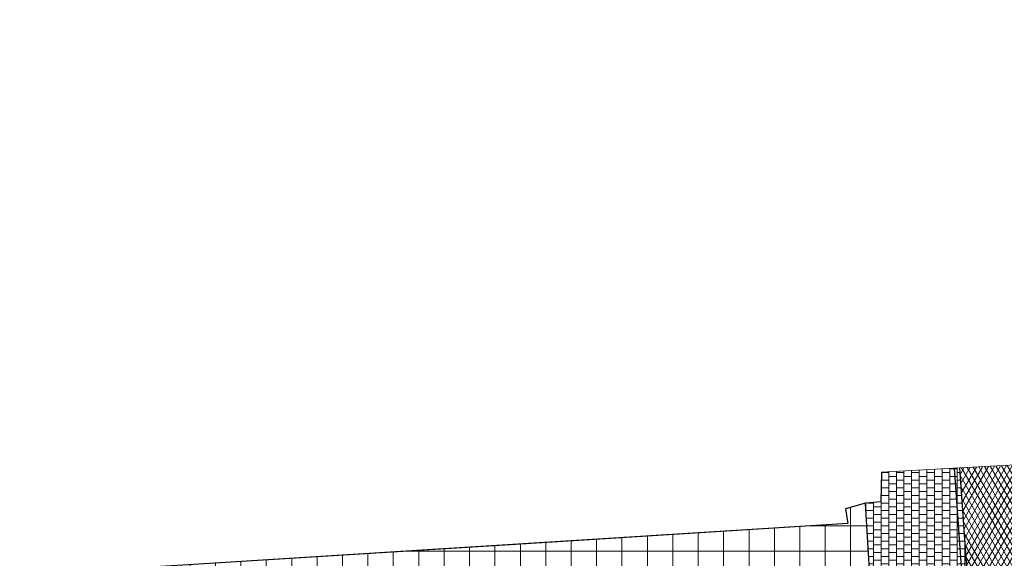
# Model space of a CAD drawing. Header units: metres. Extents: x -1 to 162893, y -2 to 502950.
# Tile 82 of 107: x 162501 to 162540, y 502904 to 502925. Entities that reach past the tile are written whole.
import ezdxf

# ---------------------------------------------------------------- set-up
doc = ezdxf.new("R2010")
doc.units = ezdxf.units.M
for name, color, linetype, lineweight in [('V-BH-VH-KANTOPSLUITING_TROTTOIRBAND_180 200-G', 6, 'Continuous', 30), ('V-BH-VH-KANTOPSLUITING_VOORKANTBAND-G', 2, 'Continuous', 30), ('V-BH-VH-MATERIAALGRENS-G', 7, 'Continuous', 30), ('V-WE-VH-GESLOTENVERHARDING_ASFALT-A-200', 12, 'Continuous', 18), ('V-WE-VH-OPENVERHARDING_TEGEL-A-200', 92, 'Continuous', 18), ('V01-WE-VH-OPENVERHARDING_TEGEL-A', 92, 'Continuous', 18)]:
    doc.layers.add(name, color=color, linetype=linetype, lineweight=lineweight)
doc.layers.add('V-WE-VH-VERHARDING_ASFALT-A', color=252, linetype='Continuous', lineweight=13, true_color=0x696969)
doc.layers.add('V-WE-VH-VERHARDING_TEGEL_300x300x45_GRIJS-A', color=253, linetype='Continuous', lineweight=13, true_color=0x828282)
doc.layers.add('X01-XX-AL-HULPLIJN 01-G', color=1, linetype='Continuous', lineweight=18, true_color=0xff0000, plot=False)

msp = doc.modelspace()

# ---------------------------------------------------------------- hatches: boundary and pattern name
at = {"layer": 'V-WE-VH-GESLOTENVERHARDING_ASFALT-A-200'}
h = msp.add_hatch(dxfattribs=at)
h.set_pattern_fill('AVH-ASFALT-SO', color=256, scale=0.2, pattern_type=2)
h.set_pattern_definition([(59.99999999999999, (0, 0), (-0.1732050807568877, 0.1), []), (120, (0, 0), (-0.1732050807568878, -0.09999999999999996), [])])
edge = h.paths.add_edge_path()
edge.add_arc((162554.7249289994, 502900.8270562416), 10.05932627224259, 185.3850679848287, 256.7068362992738)
edge.add_line((162552.4119516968, 502891.0372563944), (162550.0787572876, 502885.349125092))
edge.add_line((162550.0787572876, 502885.349125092), (162550.0130000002, 502885.3540000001))
edge.add_arc((162557.3884890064, 502903.3994066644), 19.49447459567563, 199.5686627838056, 247.7692641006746, ccw=False)
edge.add_line((162539.0200000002, 502896.87), (162538.28, 502907.282))
edge.add_line((162538.28, 502907.282), (162544.2, 502907.594))
edge.add_line((162544.2, 502907.594), (162544.71, 502899.8829999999))
at = {"layer": 'V-WE-VH-OPENVERHARDING_TEGEL-A-200'}
h = msp.add_hatch(dxfattribs=at)
h.set_pattern_fill('AVH-TEGEL_500X500_BLOK-SO', color=256, scale=0.2, pattern_type=2)
h.set_pattern_definition([(0, (0, 0), (0, 1), []), (90, (0, 0), (-1, 6.123233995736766e-17), [])])
h.paths.add_polyline_path([(162378.063, 502902.838), (162378.254, 502900.439), (162400.604, 502901.85), (162400.673, 502900.812), (162401.1712008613, 502900.8543780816), (162401.2135789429, 502900.3561772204), (162401.8018004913, 502900.4062126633), (162401.8441785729, 502899.908011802), (162402.4324001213, 502899.9580472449), (162402.4747782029, 502899.4598463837), (162403.0629997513, 502899.5098818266), (162403.1053778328, 502899.0116809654), (162403.6935993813, 502899.0617164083), (162403.7359774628, 502898.563515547), (162404.3241990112, 502898.6135509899), (162404.3665770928, 502898.1153501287), (162404.9547986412, 502898.1653855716), (162404.9971767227, 502897.6671847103), (162405.5853982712, 502897.7172201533), (162405.6277763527, 502897.219019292), (162406.2159979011, 502897.2690547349), (162406.2583759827, 502896.7708538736), (162406.8465975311, 502896.8208893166), (162406.8889756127, 502896.3226884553), (162407.6723344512, 502896.3893227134), (162407.691, 502896.212), (162473.699, 502900.369), (162476.9710000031, 502900.3099999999), (162486.31, 502900.14), (162501.6220961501, 502901.224604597), (162531.8266820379, 502903.1105942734), (162531.864, 502902.745), (162534.456, 502901.944), (162534.8135196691, 502901.966994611), (162534.5900000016, 502905.8920000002), (162533.801, 502905.667), (162533.897, 502905.0930000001), (162520.8045, 502904.2735), (162507.712, 502903.454), (162496.418, 502902.788), (162485.124, 502902.122), (162474.634, 502902.322), (162451.65, 502900.9215000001), (162432.161, 502899.704), (162409.046, 502898.202), (162409.044, 502898.291), (162408.561, 502898.2569999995), (162408.5458801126, 502898.4347508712), (162407.8845224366, 502898.3784943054), (162407.842144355, 502898.8766951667), (162407.2539228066, 502898.8266597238), (162407.2115447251, 502899.324860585), (162406.6233231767, 502899.2748251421), (162406.5809450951, 502899.7730260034), (162405.9927235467, 502899.7229905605), (162405.9503454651, 502900.2211914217), (162405.3621239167, 502900.1711559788), (162405.3197458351, 502900.6693568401), (162404.7315242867, 502900.6193213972), (162404.6891462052, 502901.1175222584), (162404.1009246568, 502901.0674868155), (162404.0585465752, 502901.5656876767), (162403.4703250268, 502901.5156522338), (162403.4279469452, 502902.0138530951), (162402.9297460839, 502901.9714750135), (162402.8449899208, 502902.967876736), (162401.5180000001, 502902.855), (162401.5180000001, 502904.308), (162401.301, 502904.318), (162400.074, 502924.924), (162398.171, 502924.766), (162399.39, 502904.15)])
at = {"layer": 'V01-WE-VH-OPENVERHARDING_TEGEL-A'}
h = msp.add_hatch(dxfattribs=at)
h.set_pattern_fill('AVH-TEGEL_300X300_HALFST', color=256, pattern_type=2)
h.set_pattern_definition([(0, (0, 0), (0.3, 0.15), [0.3, -0.3]), (90, (0, 0), (-0.3, 1.83697019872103e-17), [])])
edge = h.paths.add_edge_path()
edge.add_arc((162532.8586666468, 502891.666151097), 6.269754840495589, -13.664406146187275, 0.6099860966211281, ccw=False)
edge.add_line((162538.9509627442, 502890.185018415), (162535.558, 502889.9709999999))
edge.add_line((162535.558, 502889.9709999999), (162534.570106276, 502905.8863268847))
edge.add_line((162534.570106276, 502905.8863268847), (162534.59, 502905.8919999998))
edge.add_line((162534.59, 502905.8919999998), (162535.189, 502905.9509999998))
edge.add_line((162535.189, 502905.9509999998), (162535.211, 502907.1199999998))
edge.add_line((162535.211, 502907.1199999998), (162538.28, 502907.2819999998))
edge.add_line((162538.28, 502907.2819999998), (162538.7866765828, 502900.1529235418))
edge.add_line((162538.7866765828, 502900.1529235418), (162538.4874314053, 502900.1316556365))
edge.add_line((162538.4874314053, 502900.1316556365), (162538.5193332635, 502899.6827878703))
edge.add_line((162538.5193332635, 502899.6827878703), (162538.6190816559, 502899.6898771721))
edge.add_line((162538.6190816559, 502899.6898771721), (162538.8205032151, 502896.8558213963))
edge.add_line((162538.8205032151, 502896.8558213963), (162539.1280661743, 502891.7328993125))

# ---------------------------------------------------------------- linework, layer by layer
at = {"layer": 'V-BH-VH-KANTOPSLUITING_TROTTOIRBAND_180 200-G'}
msp.add_line((162538.0805032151, 502907.2678213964), (162538.8205032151, 502896.8558213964), dxfattribs=at)
at = {"layer": 'V-BH-VH-KANTOPSLUITING_VOORKANTBAND-G', "flags": 128}
msp.add_lwpolyline([(162538.28, 502907.282), (162539.02, 502896.87)], dxfattribs=at)
at = {"layer": 'V-BH-VH-MATERIAALGRENS-G'}
msp.add_line((162534.570106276, 502905.8863268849), (162534.8133869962, 502901.9669860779), dxfattribs=at)
at = {"layer": 'V-BH-VH-MATERIAALGRENS-G', "flags": 128}
msp.add_lwpolyline([(162535.211, 502907.12), (162535.189, 502905.951), (162534.59, 502905.8920000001), (162533.801, 502905.667), (162533.897, 502905.0930000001), (162507.712, 502903.454), (162485.124, 502902.122), (162474.634, 502902.322), (162471.139, 502902.139), (162432.161, 502899.704), (162409.046, 502898.202), (162409.044, 502898.291), (162408.561, 502898.257)], dxfattribs=at)
at = {"layer": 'V-WE-VH-VERHARDING_ASFALT-A', "flags": 128}
msp.add_lwpolyline([(162544.71, 502899.8829999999, 0.3216510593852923), (162552.4119516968, 502891.0372563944), (162550.0787572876, 502885.349125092), (162550.0130000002, 502885.3540000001), (162550.0130000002, 502885.3540000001, -0.2134715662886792), (162539.0200000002, 502896.87), (162538.28, 502907.282), (162544.2, 502907.594), (162544.71, 502899.8829999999)], format="xyb", dxfattribs=at)
at = {"layer": 'V-WE-VH-VERHARDING_TEGEL_300x300x45_GRIJS-A', "flags": 128}
msp.add_lwpolyline([(162539.1280661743, 502891.7328993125, -0.06236444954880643), (162538.9509627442, 502890.185018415), (162535.558, 502889.9709999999), (162534.570106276, 502905.8863268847), (162534.59, 502905.8919999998), (162535.189, 502905.9509999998), (162535.211, 502907.1199999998), (162538.28, 502907.2819999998), (162538.7866765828, 502900.1529235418), (162538.4874314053, 502900.1316556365), (162538.5193332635, 502899.6827878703), (162538.6190816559, 502899.6898771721), (162538.8205032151, 502896.8558213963), (162539.1280661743, 502891.7328993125)], format="xyb", dxfattribs=at)
at = {"layer": 'X01-XX-AL-HULPLIJN 01-G', "flags": 128}
msp.add_lwpolyline([(162407.691, 502896.212), (162473.699, 502900.369), (162476.9710000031, 502900.3099999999), (162486.31, 502900.14), (162501.6220961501, 502901.224604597), (162531.8266820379, 502903.1105942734), (162531.864, 502902.745), (162534.456, 502901.944), (162534.8135196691, 502901.966994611), (162534.5900000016, 502905.8920000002), (162533.801, 502905.667), (162533.897, 502905.0930000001), (162520.8045, 502904.2735), (162507.712, 502903.454), (162496.418, 502902.788), (162485.124, 502902.122), (162474.634, 502902.322), (162451.65, 502900.9215000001), (162432.161, 502899.704), (162409.046, 502898.202)], dxfattribs=at)

doc.saveas('drawing.dxf')
